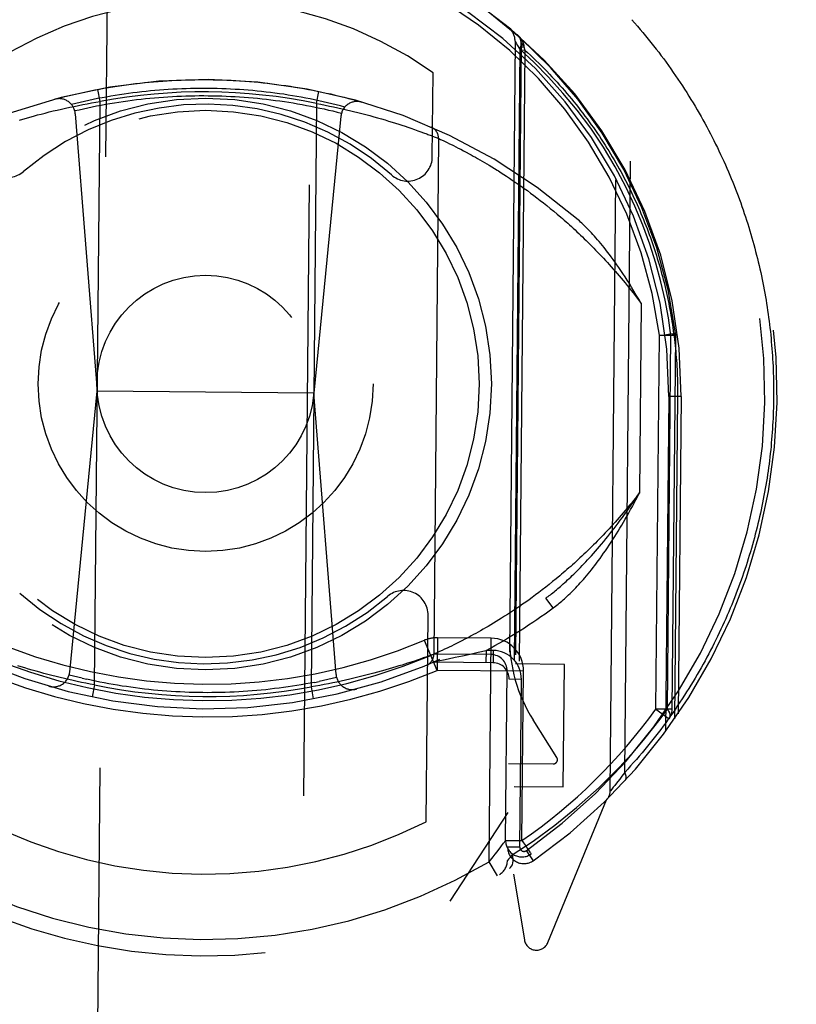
# Model space of a CAD drawing. Header units: inches. Extents: x 0 to 136, y 0 to 88.
# Tile 17 of 74: x 55.388 to 56.339, y 39.348 to 40.553. Entities that reach past the tile are written whole.
import ezdxf

# ---------------------------------------------------------------- set-up
doc = ezdxf.new("R2010")
doc.units = ezdxf.units.IN
doc.header["$LTSCALE"] = 7.48
doc.header["$MEASUREMENT"] = 0
doc.linetypes.add('HIDDEN', pattern=[0.2, 0.1, -0.1])
doc.layers.get('0').update_dxf_attribs({"linetype": 'CONTINUOUS'})
doc.layers.add('DEFAULT_2', color=8, linetype='HIDDEN')
doc.layers.add('DIMENSIONS', color=7, linetype='CONTINUOUS')
doc.styles.get("Standard").update_dxf_attribs({"font": 'arial.ttf'})
doc.dimstyles.new('DIMSTYLE_1', dxfattribs={"dimtxt": 0.6, "dimasz": 0.8, "dimexe": 0.09, "dimexo": 0.07, "dimgap": 0.0375, "dimtad": 0, "dimtih": 1, "dimtoh": 1, "dimzin": 4, "dimdsep": 46, "dimtxsty": 'Standard', "dimblk": '_FILLED', "dimblk1": '_FILLED', "dimblk2": '_FILLED', "dimcen": 0.09, "dimazin": 1, "dimtfac": 1, "dimtofl": 0, "dimtmove": 0, "dimatfit": 3, "dimldrblk": '_FILLED', "dimfxl": 0, "dimtolj": 1, "dimtzin": 4, "dimarcsym": 0})

# ---------------------------------------------------------------- blocks, each defined once
blk = doc.blocks.new('_FILLED')
at = {"color": 0, "linetype": 'ByBlock'}
blk.add_solid([(0, 0), (-1, 0.2), (-1, -0.2)], dxfattribs=at)
blk = doc.blocks.new('*D8')
at = {"layer": 'DIMENSIONS', "color": 2, "linetype": 'Continuous'}
for p, q in [((54.8151, 54.1922), (53.1295, 54.1922)), ((57.9401, 54.1922), (59.5401, 54.1922))]:
    blk.add_line(p, q, dxfattribs=at)
at = {"layer": 'DIMENSIONS', "color": 2, "linetype": 'Continuous', "xscale": 0.8, "yscale": 0.8, "zscale": 0.8}
blk.add_blockref('_FILLED', (54.8151, 54.1922), dxfattribs=at)
at = {"layer": 'DIMENSIONS', "color": 2, "linetype": 'Continuous', "xscale": 0.8, "yscale": 0.8, "zscale": 0.8, "rotation": 180}
blk.add_blockref('_FILLED', (57.9401, 54.1922), dxfattribs=at)
at = {"layer": 'DIMENSIONS', "color": 2, "linetype": 'Continuous', "insert": (52.8295, 54.4922), "char_height": 0.6, "width": 1.630483, "attachment_point": 3, "line_spacing_factor": 0.9}
blk.add_mtext('3.13', dxfattribs=at)

msp = doc.modelspace()

# ---------------------------------------------------------------- linework, layer by layer
at = {"layer": 'DEFAULT_2', "color": 8, "linetype": 'HIDDEN'}
for p, q in [((55.5555, 47.1166), (55.4719, 38.1092)), ((55.7219, 38.1068), (55.8054, 47.1143)), ((56.1108, 39.6086), (56.1198, 40.576)), ((56.1286, 39.6315), (56.1371, 40.5527)), ((55.9943, 40.5265), (55.985, 39.5235)), ((56.0001, 40.5167), (55.9909, 39.5307)), ((56.0018, 40.5233), (55.9924, 39.5071)), ((55.9946, 40.526), (55.9957, 40.5242)), ((55.9957, 40.5242), (55.9975, 40.5211)), ((55.9975, 40.5211), (56.0001, 40.5166)), ((56.0018, 40.5195), (56.0052, 40.5195)), ((56.0047, 40.5223), (56.0048, 40.5221)), ((56.0048, 40.5221), (56.0048, 40.522)), ((56.0048, 40.522), (56.0048, 40.522)), ((56.0048, 40.522), (56.0048, 40.522)), ((56.0048, 40.522), (56.0048, 40.5219)), ((56.0048, 40.5219), (56.0048, 40.5219)), ((56.0048, 40.5219), (56.0048, 40.5219)), ((56.0048, 40.5219), (56.0049, 40.5219)), ((56.0049, 40.5219), (56.0049, 40.5218)), ((56.0049, 40.5218), (56.0049, 40.5218)), ((56.0049, 40.5218), (56.0049, 40.5218)), ((56.0049, 40.5218), (56.0049, 40.5217)), ((56.0049, 40.5217), (56.0049, 40.5217)), ((56.0049, 40.5217), (56.0049, 40.5217)), ((56.0049, 40.5217), (56.0049, 40.5216)), ((56.0049, 40.5216), (56.0049, 40.5216)), ((56.0049, 40.5216), (56.0049, 40.5215)), ((56.0049, 40.5215), (56.0049, 40.5215)), ((56.0049, 40.5215), (56.0049, 40.5215)), ((56.0049, 40.5215), (56.0049, 40.5214)), ((56.0049, 40.5214), (56.0049, 40.5214)), ((56.0049, 40.5214), (56.0049, 40.5214)), ((56.005, 40.5212), (56.005, 40.5211)), ((56.005, 40.5211), (56.005, 40.5209)), ((56.005, 40.5209), (56.005, 40.5208)), ((56.005, 40.5208), (56.005, 40.5206)), ((56.005, 40.5206), (56.005, 40.5204)), ((56.005, 40.5204), (56.0051, 40.5203)), ((56.0051, 40.5203), (56.0051, 40.5201)), ((56.0051, 40.5201), (56.0051, 40.52)), ((56.0051, 40.52), (56.0051, 40.5198)), ((56.0051, 40.5198), (56.0052, 40.5197)), ((56.0052, 40.5197), (56.0052, 40.5195)), ((56.0052, 40.5195), (56.0061, 40.5156)), ((56.0061, 40.5156), (55.9965, 39.4822)), ((56.0017, 40.5157), (56.0061, 40.5156)), ((55.893, 40.3849), (55.894, 40.4878)), ((55.4861, 40.4527), (55.4833, 40.4674)), ((55.7511, 40.4502), (55.7541, 40.4649)), ((55.4388, 40.4433), (55.444, 40.4445)), ((55.444, 40.4445), (55.4491, 40.4456)), ((55.4491, 40.4456), (55.4544, 40.4467)), ((55.4544, 40.4467), (55.4596, 40.4478)), ((55.4596, 40.4478), (55.4649, 40.4488)), ((55.4649, 40.4488), (55.4702, 40.4499)), ((55.4702, 40.4499), (55.4755, 40.4508)), ((55.4755, 40.4508), (55.4808, 40.4518)), ((55.4795, 39.7386), (55.4861, 40.4527)), ((55.4808, 40.4518), (55.4861, 40.4527)), ((55.7511, 40.4502), (55.7445, 39.7361)), ((55.7511, 40.4502), (55.7564, 40.4492)), ((55.7564, 40.4492), (55.7617, 40.4482)), ((55.7617, 40.4482), (55.767, 40.4471)), ((55.767, 40.4471), (55.7722, 40.446)), ((55.7722, 40.446), (55.7775, 40.4448)), ((55.7775, 40.4448), (55.7827, 40.4437)), ((55.3917, 40.4311), (55.3959, 40.4323)), ((55.3959, 40.4323), (55.4003, 40.4336)), ((55.4003, 40.4336), (55.4048, 40.4348)), ((55.4048, 40.4348), (55.4094, 40.4361)), ((55.4094, 40.4361), (55.4141, 40.4373)), ((55.4141, 40.4373), (55.4189, 40.4385)), ((55.4189, 40.4385), (55.4238, 40.4398)), ((55.4238, 40.4398), (55.4287, 40.441)), ((55.4287, 40.441), (55.4337, 40.4422)), ((55.4337, 40.4422), (55.4388, 40.4433)), ((55.4558, 40.4377), (55.4828, 40.0981)), ((55.7811, 40.4347), (55.7478, 40.0957)), ((55.7827, 40.4437), (55.7879, 40.4425)), ((55.7879, 40.4425), (55.7931, 40.4413)), ((55.7931, 40.4413), (55.7965, 40.4404)), ((55.7965, 40.4404), (55.8016, 40.4392)), ((55.8016, 40.4392), (55.8066, 40.4379)), ((55.8066, 40.4379), (55.8116, 40.4366)), ((55.8116, 40.4366), (55.8164, 40.4353)), ((55.8164, 40.4353), (55.8212, 40.4339)), ((55.8212, 40.4339), (55.8259, 40.4326)), ((55.8259, 40.4326), (55.8306, 40.4313)), ((55.3875, 40.4299), (55.3917, 40.4311)), ((55.8306, 40.4313), (55.8351, 40.43)), ((55.8351, 40.43), (55.8395, 40.4286)), ((55.8395, 40.4286), (55.8437, 40.4273)), ((55.8437, 40.4273), (55.8479, 40.426)), ((55.8479, 40.426), (55.8519, 40.4248)), ((55.8519, 40.4248), (55.8558, 40.4235)), ((55.8558, 40.4235), (55.8596, 40.4223)), ((55.8596, 40.4223), (55.8632, 40.4211)), ((55.8632, 40.4211), (55.8666, 40.4199)), ((55.8666, 40.4199), (55.871, 40.4184)), ((55.871, 40.4184), (55.8751, 40.4169)), ((55.8751, 40.4169), (55.8789, 40.4156)), ((55.8789, 40.4156), (55.8823, 40.4143)), ((55.8823, 40.4143), (55.8863, 40.4129)), ((55.8863, 40.4129), (55.8877, 40.4123)), ((55.8877, 40.4123), (55.8916, 40.4109)), ((55.8916, 40.4109), (55.8953, 40.4095)), ((55.8953, 40.4095), (55.8989, 40.4081)), ((55.8989, 40.4081), (55.9006, 40.4074)), ((55.9007, 40.4074), (55.8949, 39.7762)), ((55.9006, 40.4074), (55.9007, 40.4074)), ((55.9007, 40.4074), (55.9008, 40.4074)), ((55.9008, 40.4074), (55.9032, 40.4062)), ((55.9032, 40.4062), (55.9061, 40.4049)), ((55.9061, 40.4049), (55.9087, 40.4036)), ((55.9087, 40.4036), (55.9113, 40.4024)), ((55.9113, 40.4024), (55.9141, 40.401)), ((55.9141, 40.401), (55.9173, 40.3994)), ((55.9173, 40.3994), (55.9191, 40.3986)), ((55.9191, 40.3986), (55.9218, 40.3972)), ((55.9218, 40.3972), (55.9247, 40.3957)), ((55.9247, 40.3957), (55.9278, 40.3941)), ((55.9278, 40.3941), (55.931, 40.3924)), ((55.931, 40.3924), (55.9344, 40.3906)), ((55.9344, 40.3906), (55.938, 40.3887)), ((55.938, 40.3887), (55.9405, 40.3873)), ((55.9405, 40.3873), (55.943, 40.3859)), ((55.943, 40.3859), (55.9457, 40.3844)), ((55.9457, 40.3844), (55.9484, 40.3829)), ((55.9484, 40.3829), (55.9511, 40.3813)), ((55.9511, 40.3813), (55.9539, 40.3797)), ((55.9539, 40.3797), (55.9568, 40.378)), ((55.9568, 40.378), (55.9598, 40.3763)), ((55.9598, 40.3763), (55.9628, 40.3745)), ((55.9628, 40.3745), (55.9659, 40.3726)), ((55.9659, 40.3726), (55.969, 40.3706)), ((55.9739, 40.3676), (55.9771, 40.3655)), ((55.9771, 40.3655), (55.9805, 40.3634)), ((55.9805, 40.3634), (55.9839, 40.3611)), ((55.9839, 40.3611), (55.9874, 40.3588)), ((55.9874, 40.3588), (55.9909, 40.3565)), ((55.9909, 40.3565), (55.9945, 40.354)), ((55.9945, 40.354), (55.9981, 40.3515)), ((55.9981, 40.3515), (56.0018, 40.3489)), ((56.0018, 40.3489), (56.0056, 40.3462)), ((56.0056, 40.3462), (56.0094, 40.3435)), ((56.0094, 40.3435), (56.0132, 40.3406)), ((56.0132, 40.3406), (56.0171, 40.3377)), ((56.0171, 40.3377), (56.0211, 40.3347)), ((56.0211, 40.3347), (56.0251, 40.3316)), ((56.0251, 40.3316), (56.0292, 40.3284)), ((56.0292, 40.3284), (56.0333, 40.3252)), ((56.0333, 40.3252), (56.0374, 40.3218)), ((56.0374, 40.3218), (56.0416, 40.3183)), ((56.0416, 40.3183), (56.0459, 40.3148)), ((56.1488, 40.2054), (56.1467, 39.9736)), ((56.171, 40.1664), (56.1908, 40.1689)), ((56.191, 40.1662), (56.1908, 40.1689)), ((56.1667, 39.7089), (56.171, 40.1665)), ((56.191, 40.1662), (56.171, 40.1664)), ((56.1809, 39.7087), (56.1851, 40.1664)), ((56.1867, 39.7087), (56.191, 40.1662)), ((55.449, 39.7543), (55.4828, 40.0981)), ((55.7478, 40.0957), (55.4828, 40.0981)), ((55.7752, 39.7512), (55.7478, 40.0957)), ((56.179, 39.6819), (56.1828, 40.0916)), ((56.1978, 40.0915), (56.1828, 40.0916)), ((56.1934, 40.0915), (56.1897, 39.6969)), ((56.1978, 40.0915), (56.1934, 40.0915)), ((56.1978, 40.0915), (56.1942, 39.7033)), ((56.0447, 39.8685), (56.0403, 39.865)), ((56.049, 39.8721), (56.0447, 39.8685)), ((56.0276, 39.8549), (56.0235, 39.8518)), ((56.0318, 39.8582), (56.0276, 39.8549)), ((56.0361, 39.8615), (56.0318, 39.8582)), ((56.0403, 39.865), (56.0361, 39.8615)), ((56.0114, 39.8428), (56.0075, 39.84)), ((56.0154, 39.8457), (56.0114, 39.8428)), ((56.0194, 39.8487), (56.0154, 39.8457)), ((56.0235, 39.8518), (56.0194, 39.8487)), ((56.0409, 39.8327), (56.032, 39.8448)), ((55.9922, 39.8296), (55.9886, 39.8271)), ((55.996, 39.8321), (55.9922, 39.8296)), ((55.9997, 39.8346), (55.996, 39.8321)), ((56.0036, 39.8373), (55.9997, 39.8346)), ((56.0075, 39.84), (56.0036, 39.8373)), ((55.8854, 39.5711), (55.8878, 39.8238)), ((55.9745, 39.8181), (55.9711, 39.816)), ((55.9779, 39.8203), (55.9745, 39.8181)), ((55.9814, 39.8225), (55.9779, 39.8203)), ((55.985, 39.8248), (55.9814, 39.8225)), ((55.9886, 39.8271), (55.985, 39.8248)), ((55.9551, 39.8066), (55.9521, 39.8048)), ((55.9582, 39.8083), (55.9551, 39.8066)), ((55.9613, 39.8102), (55.9582, 39.8083)), ((55.9645, 39.812), (55.9613, 39.8102)), ((55.9678, 39.814), (55.9645, 39.812)), ((55.9711, 39.816), (55.9678, 39.814)), ((55.8992, 39.7963), (55.8988, 39.7563)), ((55.965, 39.7957), (55.8992, 39.7963)), ((55.9329, 39.7944), (55.9293, 39.7925)), ((55.9355, 39.7958), (55.9329, 39.7944)), ((55.9381, 39.7971), (55.9355, 39.7958)), ((55.9407, 39.7986), (55.9381, 39.7971)), ((55.9435, 39.8001), (55.9407, 39.7986)), ((55.9463, 39.8016), (55.9435, 39.8001)), ((55.9491, 39.8032), (55.9463, 39.8016)), ((55.9521, 39.8048), (55.9491, 39.8032)), ((55.9625, 39.5222), (55.965, 39.7957)), ((55.8988, 39.7563), (55.8833, 39.7931)), ((55.9078, 39.7821), (55.905, 39.7807)), ((55.911, 39.7835), (55.9078, 39.7821)), ((55.9136, 39.7848), (55.911, 39.7835)), ((55.9164, 39.7861), (55.9136, 39.7848)), ((55.9193, 39.7876), (55.9164, 39.7861)), ((55.9225, 39.7891), (55.9193, 39.7876)), ((55.9258, 39.7908), (55.9225, 39.7891)), ((55.9293, 39.7925), (55.9258, 39.7908)), ((55.878, 39.7701), (55.8746, 39.769)), ((55.8818, 39.7715), (55.878, 39.7701)), ((55.8851, 39.7726), (55.8818, 39.7715)), ((55.8884, 39.7738), (55.8851, 39.7726)), ((55.8918, 39.7751), (55.8884, 39.7738)), ((55.8948, 39.7762), (55.8918, 39.7751)), ((55.8989, 39.778), (55.8962, 39.7768)), ((55.8977, 39.7676), (55.9068, 39.7694)), ((55.9019, 39.7793), (55.8989, 39.778)), ((55.9648, 39.7757), (55.899, 39.7763)), ((55.905, 39.7807), (55.9019, 39.7793)), ((55.9068, 39.7694), (55.9123, 39.7706)), ((55.9123, 39.7706), (55.921, 39.7724)), ((55.921, 39.7724), (55.9301, 39.7743)), ((55.9301, 39.7743), (55.9393, 39.7763)), ((55.9393, 39.7763), (55.9491, 39.7785)), ((55.9491, 39.7785), (55.9588, 39.7807)), ((55.9588, 39.7807), (55.9587, 39.7657)), ((55.9674, 39.7807), (55.9588, 39.7807)), ((55.9674, 39.7807), (55.9673, 39.7657)), ((55.3897, 39.7606), (55.3854, 39.7619)), ((55.394, 39.7593), (55.3897, 39.7606)), ((55.3985, 39.758), (55.394, 39.7593)), ((55.4031, 39.7566), (55.3985, 39.758)), ((55.8444, 39.7593), (55.8403, 39.7581)), ((55.8484, 39.7605), (55.8444, 39.7593)), ((55.8522, 39.7617), (55.8484, 39.7605)), ((55.8559, 39.7628), (55.8522, 39.7617)), ((55.8594, 39.764), (55.8559, 39.7628)), ((55.8628, 39.765), (55.8594, 39.764)), ((55.867, 39.7664), (55.8628, 39.765)), ((55.871, 39.7678), (55.867, 39.7664)), ((55.8746, 39.769), (55.871, 39.7678)), ((55.9673, 39.7657), (55.8948, 39.7663)), ((56.0547, 39.7637), (55.9947, 39.7643)), ((56.0533, 39.6137), (56.0547, 39.7637)), ((55.4078, 39.7553), (55.4031, 39.7566)), ((55.4125, 39.754), (55.4078, 39.7553)), ((55.4174, 39.7527), (55.4125, 39.754)), ((55.4223, 39.7514), (55.4174, 39.7527)), ((55.4273, 39.7501), (55.4223, 39.7514)), ((55.4324, 39.7488), (55.4273, 39.7501)), ((55.4375, 39.7476), (55.4324, 39.7488)), ((55.4427, 39.7463), (55.4375, 39.7476)), ((55.4479, 39.7451), (55.4427, 39.7463)), ((55.4531, 39.744), (55.4479, 39.7451)), ((55.4644, 39.7467), (55.4698, 39.7454)), ((55.7918, 39.7455), (55.7866, 39.7443)), ((55.7968, 39.7467), (55.7918, 39.7455)), ((55.8019, 39.7479), (55.7968, 39.7467)), ((55.8068, 39.7491), (55.8019, 39.7479)), ((55.8117, 39.7503), (55.8068, 39.7491)), ((55.8165, 39.7515), (55.8117, 39.7503)), ((55.8212, 39.7528), (55.8165, 39.7515)), ((55.8258, 39.754), (55.8212, 39.7528)), ((55.8303, 39.7552), (55.8258, 39.754)), ((55.8347, 39.7565), (55.8303, 39.7552)), ((56.0047, 39.7553), (55.8988, 39.7563)), ((55.9827, 39.5482), (55.9847, 39.7555)), ((56.0021, 39.7453), (55.9871, 39.7455)), ((56.0002, 39.5398), (56.0021, 39.7453)), ((56.0027, 39.548), (56.0047, 39.7553)), ((55.4583, 39.7428), (55.4531, 39.744)), ((55.4636, 39.7417), (55.4583, 39.7428)), ((55.4689, 39.7406), (55.4636, 39.7417)), ((55.4742, 39.7396), (55.4689, 39.7406)), ((55.4795, 39.7386), (55.4742, 39.7396)), ((55.4795, 39.7386), (55.4764, 39.7239)), ((55.7498, 39.737), (55.7445, 39.7361)), ((55.7445, 39.7361), (55.7472, 39.7214)), ((55.7489, 39.7417), (55.7543, 39.7428)), ((55.7551, 39.738), (55.7498, 39.737)), ((55.7604, 39.739), (55.7551, 39.738)), ((55.7657, 39.74), (55.7604, 39.739)), ((55.771, 39.741), (55.7657, 39.74)), ((55.7762, 39.7421), (55.771, 39.741)), ((55.7814, 39.7432), (55.7762, 39.7421)), ((55.7866, 39.7443), (55.7814, 39.7432)), ((56.1867, 39.7087), (56.1667, 39.7089)), ((56.1667, 39.7089), (56.183, 39.6972)), ((56.0454, 39.6495), (56.0164, 39.6957)), ((55.9861, 39.6424), (56.0411, 39.6419)), ((56.1243, 39.6258), (56.1224, 39.6233)), ((56.1264, 39.6285), (56.1243, 39.6258)), ((56.1286, 39.6315), (56.1264, 39.6285)), ((55.9934, 39.6143), (56.0533, 39.6137)), ((56.1146, 39.6133), (56.1128, 39.611)), ((56.1165, 39.6156), (56.1146, 39.6133)), ((56.1184, 39.6181), (56.1165, 39.6156)), ((56.1203, 39.6205), (56.1184, 39.6181)), ((56.1224, 39.6233), (56.1203, 39.6205)), ((56.1109, 39.6086), (56.1108, 39.6086)), ((56.1128, 39.611), (56.111, 39.6088)), ((56.0345, 39.4232), (56.1063, 39.598)), ((55.9856, 39.5824), (55.9145, 39.474)), ((55.9827, 39.5482), (56.0027, 39.548)), ((55.9625, 39.5222), (55.9676, 39.5283)), ((56.0002, 39.5398), (55.9852, 39.5399)), ((55.9909, 39.5308), (55.9883, 39.5275)), ((56.008, 39.5357), (56.0166, 39.5234)), ((56.0134, 39.5311), (56.0139, 39.5314)), ((56.0139, 39.5314), (56.0141, 39.5316)), ((55.9727, 39.505), (55.9625, 39.5222)), ((55.9883, 39.5275), (55.9864, 39.5252)), ((55.9924, 39.5071), (56.0058, 39.4264))]:
    msp.add_line(p, q, dxfattribs=at)
for points in [[(56.1371, 40.5527), (56.1406, 40.5488), (56.1441, 40.5449), (56.1475, 40.5409), (56.1508, 40.5369), (56.1542, 40.5329), (56.1574, 40.5289), (56.1607, 40.5249), (56.1639, 40.5209), (56.167, 40.5168), (56.1702, 40.5128), (56.1732, 40.5087), (56.1763, 40.5047), (56.1793, 40.5006), (56.1822, 40.4965), (56.1852, 40.4924), (56.188, 40.4883), (56.1909, 40.4842), (56.1937, 40.48), (56.1965, 40.4759), (56.1992, 40.4718), (56.2019, 40.4676), (56.2045, 40.4635), (56.2071, 40.4593), (56.2097, 40.4552), (56.2122, 40.451), (56.2148, 40.4468), (56.2172, 40.4426), (56.2196, 40.4385), (56.222, 40.4343), (56.2244, 40.4301), (56.2267, 40.4259), (56.229, 40.4217), (56.2312, 40.4175), (56.2335, 40.4132), (56.2356, 40.409), (56.2378, 40.4048), (56.2399, 40.4006), (56.242, 40.3964), (56.244, 40.3921), (56.246, 40.3879), (56.248, 40.3837), (56.2499, 40.3794), (56.2518, 40.3752), (56.2537, 40.371), (56.2555, 40.3667), (56.2573, 40.3625), (56.2591, 40.3582), (56.2608, 40.354), (56.2625, 40.3497), (56.2642, 40.3455), (56.2658, 40.3412), (56.2674, 40.337), (56.269, 40.3327), (56.2706, 40.3285), (56.2721, 40.3242), (56.2736, 40.32), (56.275, 40.3157), (56.2764, 40.3115), (56.2778, 40.3072), (56.2792, 40.3029), (56.2805, 40.2987), (56.2818, 40.2944), (56.2831, 40.2902), (56.2843, 40.2859), (56.2855, 40.2817), (56.2867, 40.2774), (56.2878, 40.2732), (56.2889, 40.2689), (56.29, 40.2647), (56.2911, 40.2604), (56.2921, 40.2562), (56.2931, 40.2519), (56.2941, 40.2477), (56.2951, 40.2434), (56.296, 40.2391), (56.2969, 40.2349), (56.2977, 40.2306), (56.2986, 40.2264), (56.2994, 40.2221), (56.3001, 40.2179), (56.3009, 40.2137), (56.3016, 40.2094), (56.3023, 40.2052), (56.303, 40.2009), (56.3036, 40.1967), (56.3042, 40.1924), (56.3048, 40.1882), (56.3054, 40.1839), (56.3059, 40.1797), (56.3064, 40.1754), (56.3069, 40.1712), (56.3073, 40.1669), (56.3077, 40.1627), (56.3081, 40.1585), (56.3085, 40.1542), (56.3089, 40.15), (56.3092, 40.1457), (56.3095, 40.1415), (56.3097, 40.1372), (56.31, 40.133), (56.3102, 40.1287), (56.3104, 40.1245), (56.3105, 40.1203), (56.3107, 40.116), (56.3108, 40.1118), (56.3108, 40.1075), (56.3109, 40.1032), (56.3109, 40.099), (56.3109, 40.0947), (56.3109, 40.0905)], [(55.9966, 40.5348), (55.9968, 40.5346), (55.997, 40.5344), (55.9972, 40.5342), (55.9974, 40.5341), (55.9976, 40.5339), (55.9977, 40.5337), (55.9979, 40.5335), (55.9981, 40.5334), (55.9983, 40.5332), (55.9985, 40.533), (55.9986, 40.5328), (55.9988, 40.5326), (55.999, 40.5324), (55.9992, 40.5323), (55.9993, 40.5321), (55.9995, 40.5319), (55.9997, 40.5317), (55.9998, 40.5315), (56, 40.5313), (56.0001, 40.5311), (56.0003, 40.5309), (56.0005, 40.5307), (56.0006, 40.5305), (56.0008, 40.5303), (56.0009, 40.5301), (56.0011, 40.5299), (56.0012, 40.5297), (56.0014, 40.5294), (56.0015, 40.5292), (56.0016, 40.529), (56.0018, 40.5288), (56.0019, 40.5286), (56.0021, 40.5284), (56.0022, 40.5282), (56.0023, 40.5279), (56.0025, 40.5277), (56.0026, 40.5275), (56.0027, 40.5273), (56.0028, 40.527), (56.0029, 40.5268), (56.0031, 40.5266), (56.0032, 40.5264), (56.0033, 40.5261), (56.0034, 40.5259), (56.0035, 40.5257), (56.0036, 40.5254), (56.0037, 40.5252), (56.0038, 40.525), (56.0039, 40.5247), (56.004, 40.5245), (56.0041, 40.5243), (56.0042, 40.524), (56.0043, 40.5238), (56.0044, 40.5235), (56.0044, 40.5233), (56.0045, 40.5231), (56.0046, 40.5228), (56.0047, 40.5226), (56.0047, 40.5223)], [(56.0001, 40.5166), (56.001, 40.5189), (56.0016, 40.5212), (56.0019, 40.5233), (56.0019, 40.5254), (56.0017, 40.5273), (56.0011, 40.529), (56.0003, 40.5305), (55.9992, 40.5317)], [(55.9943, 40.5265), (55.9944, 40.5264), (55.9946, 40.526)], [(56.1299, 40.3482), (56.1167, 40.3727), (56.1024, 40.3966), (56.0869, 40.4198), (56.0703, 40.4421), (56.053, 40.463), (56.0354, 40.4826), (56.0178, 40.5004), (56.0001, 40.5167)], [(56.0017, 40.5248), (56.0017, 40.5247), (56.0018, 40.5246), (56.0018, 40.5245), (56.0018, 40.5244), (56.0019, 40.5243), (56.0019, 40.5242), (56.0019, 40.5241), (56.002, 40.524), (56.0021, 40.5239), (56.0021, 40.5238), (56.0022, 40.5237), (56.0023, 40.5236), (56.0024, 40.5235), (56.0025, 40.5235), (56.0026, 40.5234), (56.0027, 40.5233), (56.0028, 40.5232), (56.0029, 40.5231), (56.003, 40.523), (56.0032, 40.5229), (56.0033, 40.5228), (56.0035, 40.5227), (56.0036, 40.5227), (56.0038, 40.5226), (56.0039, 40.5225), (56.0041, 40.5224), (56.0043, 40.5223), (56.0044, 40.5222), (56.0046, 40.5222), (56.0048, 40.5221)], [(56.0018, 40.5233), (56.0018, 40.5232), (56.0018, 40.5231), (56.0018, 40.5231), (56.0018, 40.523), (56.0019, 40.523), (56.0019, 40.5229), (56.0019, 40.5228), (56.002, 40.5228), (56.002, 40.5227), (56.0021, 40.5226), (56.0022, 40.5226), (56.0022, 40.5225), (56.0023, 40.5225), (56.0024, 40.5224), (56.0025, 40.5223), (56.0026, 40.5223), (56.0027, 40.5222), (56.0028, 40.5221), (56.0029, 40.5221), (56.003, 40.522), (56.0032, 40.522), (56.0033, 40.5219), (56.0034, 40.5218), (56.0036, 40.5218), (56.0037, 40.5217), (56.0039, 40.5217), (56.004, 40.5216), (56.0042, 40.5216), (56.0044, 40.5215), (56.0046, 40.5215), (56.0047, 40.5214), (56.0049, 40.5213)], [(56.0049, 40.5216), (56.0049, 40.5216), (56.0049, 40.5216)], [(56.0049, 40.5214), (56.0049, 40.5213), (56.005, 40.5212)], [(56.0061, 40.5156), (56.0096, 40.5124), (56.0131, 40.5092), (56.0165, 40.506), (56.0199, 40.5027), (56.0233, 40.4995), (56.0266, 40.4962), (56.0299, 40.4929), (56.0331, 40.4896), (56.0363, 40.4862), (56.0395, 40.4829), (56.0426, 40.4795), (56.0457, 40.4762), (56.0488, 40.4728), (56.0518, 40.4694), (56.0548, 40.466), (56.0577, 40.4626), (56.0606, 40.4591), (56.0635, 40.4557), (56.0663, 40.4522), (56.0691, 40.4488), (56.0719, 40.4453), (56.0746, 40.4418), (56.0773, 40.4383), (56.0799, 40.4348), (56.0825, 40.4313), (56.0851, 40.4277), (56.0877, 40.4242), (56.0902, 40.4207), (56.0927, 40.4171), (56.0951, 40.4136), (56.0975, 40.41), (56.0999, 40.4064), (56.1022, 40.4028), (56.1045, 40.3993), (56.1068, 40.3957), (56.109, 40.3921), (56.1112, 40.3885), (56.1134, 40.3849), (56.1155, 40.3813), (56.1176, 40.3776), (56.1197, 40.374), (56.1217, 40.3704), (56.1237, 40.3668), (56.1257, 40.3631), (56.1276, 40.3595), (56.1295, 40.3559), (56.1314, 40.3522), (56.1333, 40.3486), (56.1351, 40.3449), (56.1368, 40.3413), (56.1386, 40.3376), (56.1403, 40.334), (56.142, 40.3303), (56.1437, 40.3266), (56.1453, 40.323), (56.1469, 40.3193), (56.1485, 40.3156), (56.15, 40.312), (56.1515, 40.3083), (56.153, 40.3046), (56.1544, 40.301), (56.1559, 40.2973), (56.1573, 40.2936), (56.1586, 40.2899), (56.16, 40.2863), (56.1613, 40.2826), (56.1625, 40.2789), (56.1638, 40.2752), (56.165, 40.2716), (56.1662, 40.2679), (56.1674, 40.2642), (56.1685, 40.2605), (56.1696, 40.2568), (56.1707, 40.2532), (56.1718, 40.2495), (56.1728, 40.2458), (56.1738, 40.2421), (56.1748, 40.2385), (56.1757, 40.2348), (56.1767, 40.2311), (56.1776, 40.2274), (56.1784, 40.2237), (56.1793, 40.2201), (56.1801, 40.2164), (56.1809, 40.2127), (56.1817, 40.209), (56.1824, 40.2054), (56.1831, 40.2017), (56.1838, 40.198), (56.1845, 40.1943), (56.1852, 40.1907), (56.1858, 40.187), (56.1864, 40.1833), (56.1869, 40.1797), (56.1875, 40.176), (56.188, 40.1723), (56.1885, 40.1686), (56.189, 40.165), (56.1894, 40.1613), (56.1899, 40.1576), (56.1903, 40.154), (56.1906, 40.1503), (56.191, 40.1466), (56.1913, 40.1429), (56.1916, 40.1393), (56.1919, 40.1356), (56.1922, 40.1319), (56.1924, 40.1283), (56.1926, 40.1246), (56.1928, 40.1209), (56.1929, 40.1173), (56.1931, 40.1136), (56.1932, 40.1099), (56.1933, 40.1062), (56.1933, 40.1026), (56.1934, 40.0989), (56.1934, 40.0952), (56.1934, 40.0915)], [(55.4307, 40.4554), (55.4361, 40.4569), (55.4415, 40.4583), (55.4469, 40.4596), (55.4524, 40.4609), (55.4578, 40.4622), (55.4633, 40.4634), (55.4688, 40.4645), (55.4743, 40.4657), (55.4798, 40.4667), (55.4853, 40.4678), (55.4908, 40.4688), (55.4963, 40.4697), (55.5018, 40.4706), (55.5073, 40.4715), (55.5129, 40.4723), (55.5184, 40.4731), (55.524, 40.4738), (55.5295, 40.4745), (55.5351, 40.4751), (55.5406, 40.4757), (55.5462, 40.4763), (55.5518, 40.4768), (55.5574, 40.4773), (55.5629, 40.4777), (55.5685, 40.478), (55.5741, 40.4784), (55.5797, 40.4787), (55.5853, 40.4789), (55.5909, 40.4791), (55.5965, 40.4792), (55.6021, 40.4793), (55.6077, 40.4794), (55.6133, 40.4794), (55.6189, 40.4794), (55.6245, 40.4793), (55.6301, 40.4792), (55.6356, 40.479), (55.6412, 40.4788), (55.6468, 40.4786), (55.6524, 40.4783), (55.658, 40.4779), (55.6636, 40.4775), (55.6692, 40.4771), (55.6747, 40.4766), (55.6803, 40.4761), (55.6859, 40.4756), (55.6915, 40.4749), (55.697, 40.4743), (55.7026, 40.4736), (55.7081, 40.4728), (55.7137, 40.4721), (55.7192, 40.4712), (55.7247, 40.4703), (55.7302, 40.4694), (55.7357, 40.4685), (55.7413, 40.4675), (55.7467, 40.4664), (55.7522, 40.4653), (55.7577, 40.4642), (55.7632, 40.463), (55.7686, 40.4618), (55.7741, 40.4605), (55.7795, 40.4592), (55.785, 40.4578), (55.7904, 40.4564), (55.7958, 40.455), (55.8012, 40.4535), (55.8066, 40.4519)], [(55.7859, 40.4458), (55.7806, 40.4472), (55.7753, 40.4486), (55.77, 40.4499), (55.7647, 40.4511), (55.7594, 40.4524), (55.754, 40.4535), (55.7487, 40.4547), (55.7433, 40.4558), (55.738, 40.4568), (55.7326, 40.4578), (55.7272, 40.4588), (55.7219, 40.4597), (55.7165, 40.4605), (55.7111, 40.4614), (55.7057, 40.4621), (55.7003, 40.4629), (55.6949, 40.4636), (55.6894, 40.4642), (55.684, 40.4648), (55.6786, 40.4654), (55.6732, 40.4659), (55.6677, 40.4664), (55.6623, 40.4668), (55.6569, 40.4672), (55.6514, 40.4675), (55.646, 40.4678), (55.6406, 40.468), (55.6351, 40.4682), (55.6297, 40.4684), (55.6242, 40.4685), (55.6188, 40.4686), (55.6133, 40.4686), (55.6079, 40.4686), (55.6024, 40.4686), (55.597, 40.4684), (55.5915, 40.4683), (55.5861, 40.4681), (55.5806, 40.4679), (55.5752, 40.4676), (55.5697, 40.4673), (55.5643, 40.4669), (55.5589, 40.4665), (55.5534, 40.466), (55.548, 40.4655), (55.5426, 40.465), (55.5372, 40.4644), (55.5317, 40.4637), (55.5263, 40.4631), (55.5209, 40.4623), (55.5155, 40.4616), (55.5101, 40.4608), (55.5047, 40.4599), (55.4993, 40.459), (55.494, 40.4581), (55.4886, 40.4571), (55.4832, 40.4561), (55.4779, 40.455), (55.4725, 40.4539), (55.4672, 40.4527), (55.4618, 40.4515), (55.4565, 40.4502), (55.4512, 40.449)], [(55.4552, 40.4414), (55.4605, 40.4426), (55.4659, 40.4438), (55.4713, 40.445), (55.4767, 40.4461), (55.482, 40.4472), (55.4874, 40.4482), (55.4929, 40.4492), (55.4983, 40.4501), (55.5037, 40.451), (55.5091, 40.4519), (55.5146, 40.4527), (55.52, 40.4535), (55.5255, 40.4542), (55.5309, 40.4549), (55.5364, 40.4555), (55.5418, 40.4561), (55.5473, 40.4567), (55.5528, 40.4572), (55.5583, 40.4576), (55.5637, 40.458), (55.5692, 40.4584), (55.5747, 40.4587), (55.5802, 40.459), (55.5857, 40.4593), (55.5912, 40.4594), (55.5967, 40.4596), (55.6022, 40.4597), (55.6077, 40.4598), (55.6132, 40.4598), (55.6187, 40.4597)], [(55.6187, 40.4597), (55.6242, 40.4597), (55.6297, 40.4596), (55.6352, 40.4594), (55.6407, 40.4592), (55.6462, 40.4589), (55.6516, 40.4586), (55.6571, 40.4583), (55.6626, 40.4579), (55.6681, 40.4575), (55.6736, 40.457), (55.6791, 40.4565), (55.6845, 40.4559), (55.69, 40.4553), (55.6954, 40.4547), (55.7009, 40.454), (55.7063, 40.4533), (55.7118, 40.4525), (55.7172, 40.4516), (55.7227, 40.4508), (55.7281, 40.4499), (55.7335, 40.4489), (55.7389, 40.4479), (55.7443, 40.4469), (55.7497, 40.4458), (55.7551, 40.4446), (55.7604, 40.4435), (55.7658, 40.4422), (55.7711, 40.441), (55.7765, 40.4397), (55.7818, 40.4383)], [(55.969, 40.3706), (55.9722, 40.3686), (55.9739, 40.3676)], [(56.1851, 40.1664), (56.1821, 40.1878), (56.178, 40.2096), (56.1729, 40.2319), (56.1667, 40.2547), (56.1594, 40.2778), (56.1508, 40.3011), (56.141, 40.3246), (56.1299, 40.3482)], [(56.0459, 40.3148), (56.0502, 40.3111), (56.0523, 40.3093), (56.0545, 40.3074), (56.0567, 40.3054), (56.0589, 40.3035), (56.0611, 40.3015), (56.0633, 40.2995), (56.0655, 40.2975), (56.0678, 40.2954), (56.07, 40.2933), (56.0723, 40.2912), (56.0745, 40.2891), (56.0768, 40.2869), (56.0791, 40.2847), (56.0814, 40.2824), (56.0837, 40.2802), (56.086, 40.2779), (56.0883, 40.2755), (56.0907, 40.2732), (56.093, 40.2708), (56.0954, 40.2683), (56.0977, 40.2659), (56.1001, 40.2634), (56.1025, 40.2608), (56.1049, 40.2582), (56.1073, 40.2556), (56.1097, 40.253), (56.1121, 40.2503), (56.1145, 40.2476), (56.1169, 40.2448), (56.1193, 40.242), (56.1218, 40.2392), (56.1242, 40.2363), (56.1266, 40.2334), (56.1291, 40.2305), (56.1315, 40.2275), (56.134, 40.2245), (56.1365, 40.2214), (56.1389, 40.2183), (56.1414, 40.2151), (56.1439, 40.2119), (56.1464, 40.2086), (56.1488, 40.2054)], [(56.1488, 40.2054), (56.1458, 40.2106), (56.1428, 40.2157), (56.1399, 40.2206), (56.137, 40.2252), (56.1343, 40.2297), (56.1316, 40.2339), (56.129, 40.238), (56.1264, 40.242), (56.1239, 40.2457), (56.1214, 40.2493), (56.119, 40.2528), (56.1166, 40.2562), (56.1143, 40.2594), (56.112, 40.2625), (56.1098, 40.2655), (56.1076, 40.2684), (56.1055, 40.2711), (56.1034, 40.2738), (56.1013, 40.2764), (56.0993, 40.2789), (56.0973, 40.2812), (56.0954, 40.2835), (56.0934, 40.2857), (56.0916, 40.2878), (56.0897, 40.2899), (56.0879, 40.2919), (56.0861, 40.2937), (56.0844, 40.2956), (56.0827, 40.2973), (56.081, 40.299), (56.0794, 40.3006), (56.0778, 40.3021), (56.0762, 40.3036), (56.0746, 40.305), (56.0731, 40.3064), (56.0716, 40.3077)], [(56.1908, 40.1689), (56.1907, 40.1685), (56.1902, 40.1681), (56.1894, 40.1677), (56.1883, 40.1672), (56.1868, 40.1668), (56.1851, 40.1663)], [(56.3109, 40.0905), (56.3108, 40.0862), (56.3108, 40.0819), (56.3107, 40.0776), (56.3105, 40.0733), (56.3104, 40.069), (56.3102, 40.0647), (56.31, 40.0604), (56.3097, 40.0561), (56.3094, 40.0519), (56.3091, 40.0476), (56.3088, 40.0433), (56.3085, 40.039), (56.3081, 40.0347), (56.3077, 40.0304), (56.3073, 40.0261), (56.3068, 40.0218), (56.3063, 40.0175), (56.3058, 40.0132), (56.3053, 40.0089), (56.3047, 40.0046), (56.3041, 40.0003), (56.3035, 39.996), (56.3028, 39.9917), (56.3021, 39.9874), (56.3014, 39.9831), (56.3007, 39.9788), (56.2999, 39.9745), (56.2991, 39.9702), (56.2983, 39.9659), (56.2974, 39.9616), (56.2966, 39.9573), (56.2957, 39.953), (56.2947, 39.9487), (56.2938, 39.9444), (56.2928, 39.9401), (56.2917, 39.9358), (56.2907, 39.9315), (56.2896, 39.9272), (56.2885, 39.9229), (56.2873, 39.9186), (56.2861, 39.9143), (56.2849, 39.91), (56.2837, 39.9056), (56.2824, 39.9013), (56.2811, 39.897), (56.2798, 39.8927), (56.2784, 39.8884), (56.2771, 39.8841), (56.2756, 39.8798), (56.2742, 39.8755), (56.2727, 39.8712), (56.2712, 39.8669), (56.2696, 39.8625), (56.268, 39.8582), (56.2664, 39.8539), (56.2648, 39.8496), (56.2631, 39.8453), (56.2614, 39.841), (56.2596, 39.8367), (56.2578, 39.8324), (56.256, 39.8281), (56.2542, 39.8238), (56.2523, 39.8195), (56.2504, 39.8152), (56.2484, 39.8109), (56.2464, 39.8066), (56.2444, 39.8023), (56.2423, 39.798), (56.2402, 39.7938), (56.2381, 39.7895), (56.2359, 39.7852), (56.2337, 39.7809), (56.2315, 39.7767), (56.2292, 39.7724), (56.2269, 39.7681), (56.2246, 39.7639), (56.2222, 39.7596), (56.2198, 39.7554), (56.2173, 39.7511), (56.2148, 39.7469), (56.2123, 39.7426), (56.2097, 39.7384), (56.2071, 39.7342), (56.2044, 39.73), (56.2017, 39.7258), (56.199, 39.7215), (56.1962, 39.7174), (56.1934, 39.7132), (56.1906, 39.709), (56.1877, 39.7048), (56.1847, 39.7006), (56.1818, 39.6965), (56.1788, 39.6923), (56.1757, 39.6882), (56.1726, 39.6841), (56.1695, 39.6799), (56.1663, 39.6758), (56.1631, 39.6717), (56.1598, 39.6677), (56.1565, 39.6636), (56.1532, 39.6595), (56.1498, 39.6555), (56.1464, 39.6514), (56.1429, 39.6474), (56.1394, 39.6434), (56.1358, 39.6394), (56.1322, 39.6354), (56.1286, 39.6315)], [(56.1467, 39.9736), (56.1442, 39.9704), (56.1417, 39.9672), (56.1392, 39.9641), (56.1367, 39.961), (56.1342, 39.958), (56.1317, 39.955), (56.1292, 39.952), (56.1267, 39.9491), (56.1242, 39.9462), (56.1217, 39.9434), (56.1193, 39.9406), (56.1168, 39.9378), (56.1144, 39.9351), (56.1119, 39.9324), (56.1095, 39.9297), (56.107, 39.9271), (56.1046, 39.9245), (56.1022, 39.922), (56.0998, 39.9195), (56.0974, 39.917), (56.095, 39.9145), (56.0926, 39.9121), (56.0902, 39.9098), (56.0878, 39.9074), (56.0855, 39.9051), (56.0831, 39.9028), (56.0808, 39.9006), (56.0784, 39.8984), (56.0761, 39.8962), (56.0738, 39.894), (56.0715, 39.8919), (56.0692, 39.8898), (56.0669, 39.8877), (56.0646, 39.8857), (56.0624, 39.8836), (56.0601, 39.8817), (56.0579, 39.8797), (56.0557, 39.8778), (56.0534, 39.8759), (56.0512, 39.874), (56.049, 39.8721)], [(56.1055, 39.9174), (56.108, 39.9204), (56.1105, 39.9236), (56.113, 39.9268), (56.1156, 39.93), (56.1181, 39.9333), (56.1207, 39.9367), (56.1232, 39.9401), (56.1258, 39.9436), (56.1284, 39.9471), (56.131, 39.9507), (56.1336, 39.9544), (56.1362, 39.9581), (56.1388, 39.9619), (56.1414, 39.9657), (56.144, 39.9696), (56.1467, 39.9736)], [(56.112, 39.9132), (56.1141, 39.9165), (56.1163, 39.92), (56.1184, 39.9234), (56.1206, 39.9269), (56.1228, 39.9305), (56.1249, 39.9341), (56.1271, 39.9378), (56.1293, 39.9416), (56.1314, 39.9454), (56.1336, 39.9492), (56.1358, 39.9531), (56.138, 39.9571), (56.1401, 39.9611), (56.1423, 39.9652), (56.1445, 39.9694), (56.1467, 39.9736)], [(56.032, 39.8448), (56.0333, 39.8458), (56.0347, 39.8468), (56.0361, 39.8479), (56.0376, 39.849), (56.039, 39.8501), (56.0405, 39.8513), (56.042, 39.8525), (56.0435, 39.8538), (56.0451, 39.855), (56.0467, 39.8564), (56.0483, 39.8578), (56.05, 39.8592), (56.0516, 39.8606), (56.0534, 39.8622), (56.0551, 39.8637), (56.0569, 39.8653), (56.0587, 39.867), (56.0605, 39.8687), (56.0624, 39.8705), (56.0643, 39.8723), (56.0662, 39.8742), (56.0682, 39.8761), (56.0702, 39.8781), (56.0723, 39.8802), (56.0744, 39.8823), (56.0765, 39.8845), (56.0787, 39.8868), (56.0809, 39.8891), (56.0832, 39.8916), (56.0855, 39.8941), (56.0878, 39.8967), (56.0902, 39.8993), (56.0926, 39.9021), (56.0951, 39.905), (56.0976, 39.9079), (56.1002, 39.911), (56.1029, 39.9141), (56.1055, 39.9174)], [(56.0409, 39.8327), (56.0423, 39.8338), (56.0438, 39.8349), (56.0454, 39.8361), (56.0469, 39.8373), (56.0485, 39.8386), (56.05, 39.8399), (56.0516, 39.8412), (56.0532, 39.8426), (56.0549, 39.8441), (56.0565, 39.8456), (56.0582, 39.8471), (56.0599, 39.8487), (56.0616, 39.8503), (56.0633, 39.852), (56.0651, 39.8537), (56.0669, 39.8556), (56.0687, 39.8574), (56.0705, 39.8593), (56.0723, 39.8613), (56.0742, 39.8633), (56.0761, 39.8654), (56.078, 39.8676), (56.0799, 39.8698), (56.0819, 39.8722), (56.0838, 39.8745), (56.0858, 39.877), (56.0879, 39.8795), (56.0899, 39.8821), (56.092, 39.8848), (56.0941, 39.8876), (56.0962, 39.8904), (56.0984, 39.8934), (56.1006, 39.8965), (56.1028, 39.8996), (56.105, 39.9028), (56.1073, 39.9062), (56.1096, 39.9096), (56.112, 39.9132)], [(55.8962, 39.7768), (55.8949, 39.7762), (55.8949, 39.7762), (55.8949, 39.7762)], [(55.8403, 39.7581), (55.8361, 39.7569), (55.8347, 39.7565)], [(55.4644, 39.7467), (55.459, 39.7479), (55.4537, 39.7492), (55.4483, 39.7506)], [(55.6119, 39.7291), (55.6064, 39.7291), (55.6009, 39.7293), (55.5954, 39.7294), (55.5899, 39.7296), (55.5843, 39.7299), (55.5788, 39.7302), (55.5733, 39.7305), (55.5678, 39.7309), (55.5623, 39.7313), (55.5569, 39.7318), (55.5514, 39.7323), (55.5459, 39.7329), (55.5404, 39.7335), (55.5349, 39.7342), (55.5295, 39.7349), (55.524, 39.7356), (55.5185, 39.7364), (55.5131, 39.7372), (55.5076, 39.7381), (55.5022, 39.739), (55.4968, 39.74), (55.4914, 39.741), (55.4859, 39.742), (55.4805, 39.7431), (55.4752, 39.7443), (55.4698, 39.7454)], [(55.7758, 39.7476), (55.7705, 39.7463), (55.7651, 39.7451), (55.7597, 39.7439), (55.7543, 39.7428)], [(55.7489, 39.7417), (55.7435, 39.7407), (55.7381, 39.7397), (55.7326, 39.7387), (55.7272, 39.7378), (55.7218, 39.737), (55.7163, 39.7362), (55.7108, 39.7354), (55.7054, 39.7347), (55.6999, 39.734), (55.6944, 39.7333), (55.689, 39.7327), (55.6835, 39.7322), (55.678, 39.7317), (55.6725, 39.7312), (55.667, 39.7308), (55.6615, 39.7304), (55.656, 39.7301), (55.6505, 39.7298), (55.645, 39.7296), (55.6395, 39.7294), (55.634, 39.7292), (55.6284, 39.7291), (55.6229, 39.7291), (55.6174, 39.729), (55.6119, 39.7291)], [(56.0971, 39.613), (56.1097, 39.6253), (56.1216, 39.6374), (56.1328, 39.6494), (56.1433, 39.6613), (56.1533, 39.673), (56.1628, 39.6848), (56.172, 39.6967), (56.1809, 39.7087)], [(56.1809, 39.7087), (56.1822, 39.7065), (56.1833, 39.7043), (56.1838, 39.7022), (56.184, 39.7003), (56.1837, 39.6986), (56.183, 39.6972)], [(56.129, 39.6214), (56.1291, 39.6215), (56.1292, 39.6216), (56.1293, 39.6218), (56.1294, 39.6219), (56.1295, 39.6221), (56.1296, 39.6222), (56.1297, 39.6224), (56.1298, 39.6226), (56.1299, 39.6227), (56.1299, 39.6229), (56.13, 39.6231), (56.1301, 39.6233), (56.1301, 39.6234), (56.1302, 39.6236), (56.1302, 39.6238), (56.1303, 39.624), (56.1303, 39.6242), (56.1303, 39.6244), (56.1303, 39.6246), (56.1304, 39.6248), (56.1304, 39.625), (56.1304, 39.6252), (56.1304, 39.6254), (56.1304, 39.6257), (56.1304, 39.6259), (56.1303, 39.6261), (56.1303, 39.6263), (56.1303, 39.6266), (56.1303, 39.6268), (56.1302, 39.627), (56.1302, 39.6273), (56.1301, 39.6275), (56.1301, 39.6277), (56.13, 39.628), (56.1299, 39.6282), (56.1299, 39.6285), (56.1298, 39.6287), (56.1297, 39.629), (56.1296, 39.6292), (56.1295, 39.6295), (56.1294, 39.6297), (56.1293, 39.63), (56.1292, 39.6302), (56.1291, 39.6305), (56.129, 39.6307), (56.1289, 39.631), (56.1287, 39.6312), (56.1286, 39.6315)], [(55.9909, 39.5307), (56.0166, 39.5475), (56.0429, 39.5668), (56.0697, 39.5886), (56.0971, 39.613)], [(56.111, 39.6088), (56.1109, 39.6087), (56.1109, 39.6086)], [(55.9676, 39.5283), (55.97, 39.5314), (55.9723, 39.5343), (55.9743, 39.5369), (55.9762, 39.5393), (55.9778, 39.5415), (55.9803, 39.5449)], [(55.9803, 39.5449), (55.9812, 39.5461), (55.9824, 39.5477)], [(55.9824, 39.5477), (55.9827, 39.5481), (55.9827, 39.5482)], [(56.0027, 39.548), (56.0038, 39.5466), (56.0048, 39.5451), (56.0058, 39.5435), (56.0069, 39.542), (56.008, 39.5404), (56.009, 39.5389), (56.0109, 39.5362)], [(55.9874, 39.5139), (55.9889, 39.5151), (55.9901, 39.5167), (55.9911, 39.5185), (55.9917, 39.5206), (55.992, 39.5229), (55.992, 39.5255), (55.9916, 39.5281), (55.9909, 39.5308)], [(56.0109, 39.5362), (56.0117, 39.535), (56.0125, 39.5339), (56.0132, 39.5329), (56.0137, 39.5322), (56.014, 39.5317), (56.0141, 39.5316)], [(55.9864, 39.5252), (55.9854, 39.5239), (55.9851, 39.5236), (55.985, 39.5235)]]:
    msp.add_lwpolyline(points, dxfattribs=at)
for radius in [0.35, 0.335, 0.205, 0.133]:
    msp.add_circle((55.6154, 40.1069), radius, dxfattribs=at)
for centre, radius, start, end in [((55.6153, 40.0969), 0.7, 304.9809, 233.9556), ((55.6153, 40.0969), 0.685, 304.9809, 233.9556), ((55.6153, 40.0944), 0.5825, 359.7147, 179.2218), ((55.6153, 40.0969), 0.58, 7.1304, 171.8061), ((55.6153, 40.0944), 0.5675, 359.7179, 179.2186), ((55.6153, 40.0969), 0.56, 7.1344, 171.7956), ((55.6153, 40.0969), 0.48, 54.5144, 124.4221), ((55.9743, 40.5267), 0.02, 359.4683, 50.1277), ((55.9868, 40.5234), 0.015, 359.4683, 49.1096), ((55.6124, 39.7794), 0.7, 48.9973, 129.9392), ((55.4359, 40.4361), 0.02, 4.5479, 105.0434), ((55.6124, 39.7794), 0.685, 78.3152, 100.6213), ((55.6154, 40.1069), 0.3425, 48.3422, 130.5943), ((55.801, 40.4327), 0.02, 73.8931, 174.3887), ((55.8857, 40.4075), 0.015, 359.4683, 66.482), ((55.373, 40.3898), 0.03, 179.4683, 310.5943), ((55.863, 40.3852), 0.03, 228.3422, 359.4683), ((56.171, 40.1664), 0.02, 359.4683, 7.1304), ((55.8578, 39.8241), 0.03, 359.4683, 130.5943), ((55.6182, 40.4094), 0.7, 232.7002, 306.2363), ((55.6154, 40.1069), 0.3425, 228.3422, 310.5943), ((55.6182, 40.4094), 0.715, 298.45, 306.2363), ((55.6183, 40.4194), 0.68, 246.0045, 292.9323), ((55.8988, 39.7563), 0.04, 89.4683, 112.931), ((55.9647, 39.7557), 0.04, 359.4683, 89.4683), ((56.1755, 39.7957), 0.188, 179.4683, 212.1475), ((55.6183, 40.4194), 0.7, 246.0043, 292.9322), ((55.8799, 39.7763), 0.015, 292.4546, 359.4683), ((55.8988, 39.7563), 0.02, 89.4683, 112.9322), ((55.9647, 39.7557), 0.02, 359.4683, 89.4683), ((55.9671, 39.7457), 0.035, 359.4683, 89.4683), ((55.6183, 40.4194), 0.72, 246.0006, 292.9274), ((55.9671, 39.7457), 0.02, 359.4683, 89.4683), ((55.4291, 39.7562), 0.02, 253.8552, 354.3887), ((55.7951, 39.7528), 0.02, 184.5479, 285.0814), ((55.6182, 40.4094), 0.685, 258.3152, 280.6213), ((55.6154, 40.1069), 0.7, 214.7644, 324.1721), ((55.6154, 40.1069), 0.68, 304.7212, 324.1721), ((56.1667, 39.7089), 0.02, 324.1721, 359.4683), ((56.0412, 39.6469), 0.005, 269.4683, 32.1475), ((56.0958, 39.6087), 0.015, 314.5431, 359.4683), ((55.6154, 40.1069), 0.6, 242.1886, 296.7479), ((56.0027, 39.548), 0.02, 179.4683, 304.7225), ((55.6154, 40.1069), 0.68, 238.2445, 300.6921), ((56.0052, 39.5398), 0.02, 179.4683, 304.9809), ((56.0052, 39.5398), 0.005, 179.4683, 304.9809), ((55.965, 39.5237), 0.02, 300.9371, 359.4674), ((56.0206, 39.4289), 0.015, 189.4683, 337.6641)]:
    msp.add_arc(centre, radius, start, end, dxfattribs=at)

# ---------------------------------------------------------------- dimensions: what is measured, and where the dimension line sits
at = {"layer": 'DIMENSIONS', "color": 2, "linetype": 'Continuous'}
dim = msp.add_linear_dim(base=(57.9401012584, 54.192152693), p1=(54.8151012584, 49.3915617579), p2=(57.9401012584, 36.8239117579), dimstyle='DIMSTYLE_1', dxfattribs=at)
dim.commit()
dim.dimension.update_dxf_attribs({"geometry": '*D8', "text_midpoint": (52.013519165, 54.1888063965), "dimtype": 160})

doc.saveas('drawing.dxf')
